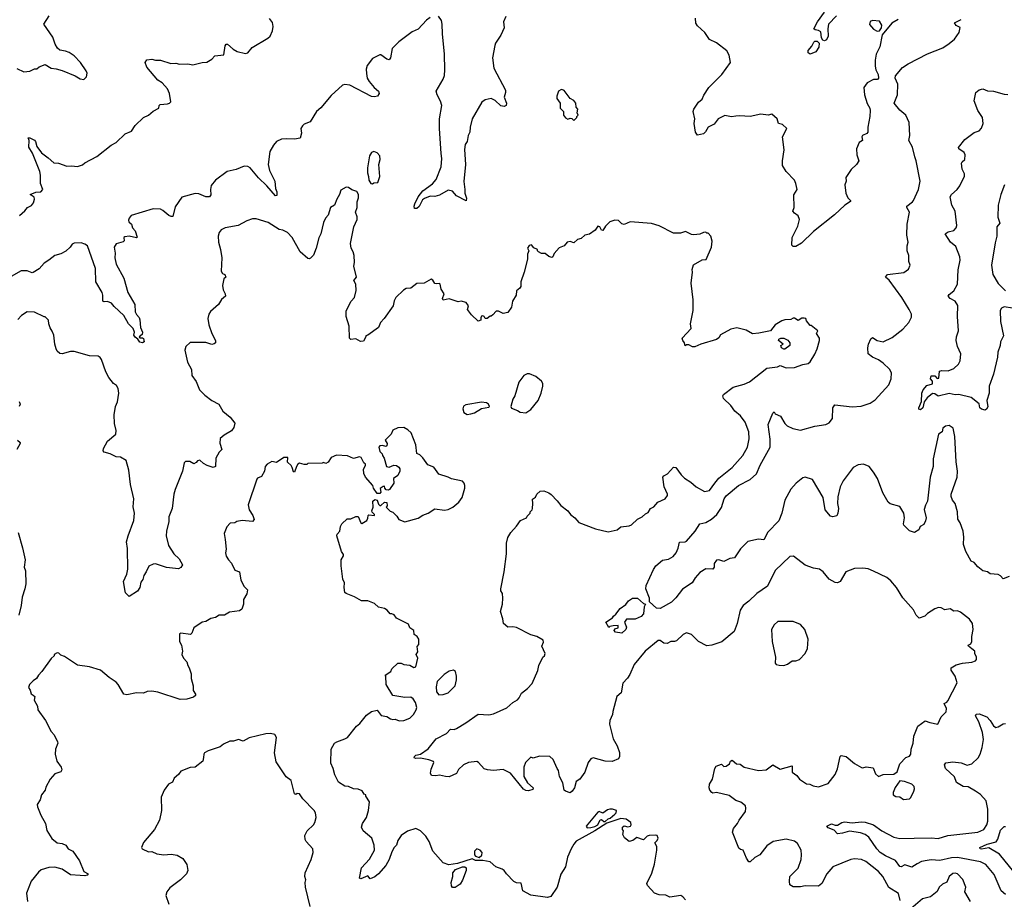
# Model space of a CAD drawing. Extents: x 1954678 to 2060275, y 904822 to 1016299.
# Tile 12 of 256: x 1966242 to 1974455, y 916944 to 924282. Entities that reach past the tile are written whole.
import ezdxf

# ---------------------------------------------------------------- set-up
doc = ezdxf.new("R2010")
doc.units = 0

msp = doc.modelspace()

# ---------------------------------------------------------------- linework, layer by layer
at = {"layer": '0CON20XD'}
for points in [[(1966217.5, 923875), (1966275, 923848), (1966325, 923851.2), (1966365, 923872.5), (1966385, 923872.5), (1966405, 923887.5), (1966455, 923907.5), (1966505, 923876.7), (1966545, 923873.3), (1966595, 923858.8), (1966703.6, 923813.6), (1966745, 923790), (1966775.8, 923784.2), (1966800, 923805), (1966803.3, 923835), (1966796.2, 923855), (1966748, 923925), (1966695, 923980.8), (1966655, 924008), (1966625, 924020), (1966575, 924028.8), (1966556.7, 924045), (1966537, 924077), (1966517.5, 924135), (1966444.2, 924245), (1966487, 924313)], [(1969973.3, 923265), (1969958.6, 923241.4), (1969951.3, 923198.7), (1969961.5, 923075), (1969946.6, 922933.4), (1969955.8, 922865), (1969954.1, 922834.1), (1969968, 922792), (1969965, 922770), (1969885, 922812), (1969850.7, 922850.7), (1969815, 922861.2), (1969742.7, 922817.3), (1969705, 922807.3), (1969665, 922808.6), (1969618.8, 922791.2), (1969601.9, 922778.1), (1969575, 922724.6), (1969555, 922708.2), (1969536, 922706), (1969531.4, 922725), (1969536.9, 922745), (1969564.3, 922805), (1969604.2, 922855), (1969685, 922913.3), (1969715, 922950), (1969757.5, 923055), (1969764.3, 923125), (1969756.7, 923165), (1969743.6, 923375), (1969744.5, 923454.5), (1969761.9, 923565), (1969752.1, 923602.1), (1969724.5, 923654.5), (1969715.8, 923685), (1969773.1, 923785), (1969784.4, 923815.6), (1969788.2, 923865), (1969785.4, 923995), (1969768.1, 924165), (1969767.1, 924245), (1969760, 924275), (1969735, 924311.2)], [(1970298.3, 924308.3), (1970276.2, 924265), (1970282, 924215), (1970255.9, 924154.1), (1970210, 924085), (1970204.1, 924065.9), (1970186.2, 923965), (1970197.3, 923877.3), (1970293.1, 923695), (1970294.4, 923675), (1970284.3, 923635), (1970301.4, 923585), (1970300, 923565), (1970282.3, 923557.7), (1970255, 923562.9), (1970207.3, 923607.3), (1970175, 923623.3), (1970125.6, 923614.4), (1970096.2, 923595), (1970017.5, 923455), (1969998.8, 923385), (1969996.2, 923345), (1969982.9, 923315), (1969973.3, 923265)], [(1973054.6, 924315), (1972989.2, 924245), (1972982, 924205), (1972986.7, 924145), (1972971.2, 924115), (1972955, 924106.2), (1972940.7, 924110.7), (1972931.7, 924131.7), (1972925, 924180), (1972905, 924192), (1972876.4, 924196.4), (1972867.5, 924205), (1972896.2, 924265), (1972954, 924345)], [(1969665, 924300), (1969635, 924278.1), (1969566.5, 924203.5), (1969515, 924182.1), (1969403, 924097), (1969348.7, 924041.3), (1969335, 923962.5), (1969325, 923947.5), (1969305, 923952.2), (1969255, 923989.2), (1969245, 923990), (1969185, 923956.9), (1969139.1, 923900.9), (1969132.1, 923867.9), (1969134.5, 923834.5), (1969141.1, 923795), (1969157.8, 923765), (1969197.4, 923717.4), (1969235.8, 923685), (1969240, 923665), (1969226.7, 923645), (1969201.2, 923638.8), (1969175, 923642.2), (1968995, 923736.9), (1968955, 923740.8), (1968935, 923735.8), (1968839.4, 923650.6), (1968755, 923546.2), (1968718.8, 923515), (1968665, 923431.2), (1968615, 923410), (1968602.1, 923397.9), (1968586.2, 923375), (1968592.9, 923335), (1968580, 923295), (1968535, 923285.7), (1968465, 923289.2), (1968425, 923284.4), (1968385, 923265.7), (1968357.5, 923235), (1968328.3, 923181.7), (1968315.5, 923074.5), (1968324.1, 923024.1), (1968370, 922935), (1968375.6, 922875), (1968385.5, 922845), (1968386, 922815), (1968375, 922812.5), (1968302.5, 922895), (1968232.3, 922962.3), (1968162.9, 923045), (1968145, 923057.5), (1968115, 923059.1), (1968048.7, 923031.3), (1967972, 923015), (1967875, 922942.1), (1967840.1, 922899.9), (1967832.5, 922865), (1967835, 922820), (1967825.6, 922804.4), (1967795, 922803.5), (1967735, 922828.5), (1967705, 922833.3), (1967595, 922802.2), (1967539.8, 922720.2), (1967519.1, 922640.9), (1967505, 922638.9), (1967485, 922647.5), (1967435, 922690), (1967415, 922700), (1967355, 922702.9), (1967172.3, 922647.7), (1967155, 922627.5), (1967149.3, 922609.3), (1967153.3, 922595), (1967173.8, 922575), (1967183.8, 922545), (1967205, 922520), (1967221.7, 922468.3), (1967215, 922463.3), (1967155, 922476.2), (1967118.3, 922471.7), (1967110, 922465), (1967111.7, 922438.3), (1967105, 922430), (1967045, 922412.5), (1967028.8, 922385), (1967038.6, 922335), (1967034.2, 922295), (1967045, 922243.3), (1967110, 922125), (1967143.8, 922005), (1967201.2, 921905), (1967206, 921845), (1967215, 921822.5), (1967237, 921797), (1967245, 921777.5), (1967248.1, 921715), (1967266.9, 921675), (1967263, 921657), (1967237.5, 921635), (1967245, 921627.5), (1967265, 921628.8), (1967275, 921622), (1967281.2, 921595), (1967265, 921587.5), (1967245, 921592.5), (1967227.5, 921617.5), (1967205, 921633.3), (1967195, 921650), (1967198.8, 921675), (1967188.8, 921705), (1967150, 921745), (1967110, 921815), (1967028.8, 921888.8), (1967007.7, 921917.7), (1966975, 921931.2), (1966945, 921928.8), (1966934.2, 921934.2), (1966933.9, 921983.9), (1966930, 922005), (1966877.9, 922095), (1966874.6, 922205), (1966806.7, 922395), (1966785, 922410.5), (1966755, 922420.5), (1966695, 922418.6), (1966679.3, 922410.7), (1966662.1, 922385), (1966627.8, 922352.2), (1966585, 922327.5), (1966535.3, 922314.7), (1966485.3, 922274.7), (1966445, 922251.5), (1966405, 922202.7), (1966355, 922171.9), (1966345, 922169.4), (1966305, 922186.7), (1966255, 922186.7), (1966169.5, 922140.5)], [(1966241.2, 922648.8), (1966285, 922686.7), (1966305.9, 922714.1), (1966339.3, 922730.7), (1966357.5, 922755), (1966366, 922784), (1966361.7, 922801.7), (1966327.5, 922825), (1966375, 922841.9), (1966417.5, 922845), (1966433.3, 922865), (1966416.4, 922916.4), (1966415.7, 922985), (1966409.4, 923015), (1966347.8, 923167.8), (1966318.3, 923218.3), (1966321.2, 923275), (1966313.3, 923296.7), (1966325, 923296.7), (1966365.9, 923275.9), (1966374.7, 923264.7), (1966385.4, 923225.4), (1966422.6, 923172.6), (1966480.3, 923130.3), (1966525, 923086.7), (1966565, 923085.8), (1966635, 923060), (1966675, 923063.3), (1966725, 923058), (1966765, 923071.2), (1966785, 923088.8), (1966885, 923140), (1967004.2, 923235.8), (1967045, 923256.2), (1967121.2, 923328.8), (1967175, 923353.3), (1967205, 923400), (1967273.3, 923465), (1967315, 923486), (1967355, 923518.8), (1967402.5, 923545), (1967403.8, 923565), (1967412.5, 923575), (1967475, 923578.8), (1967492.5, 923585), (1967503, 923597), (1967490, 923665), (1967473.8, 923705), (1967430, 923755), (1967395, 923776.7), (1967303.3, 923885), (1967288, 923925), (1967303.2, 923946.8), (1967342.5, 923952.5), (1967375, 923943.3), (1967415, 923943.8), (1967503, 923917), (1967545, 923920), (1967575, 923910), (1967645, 923913.3), (1967685, 923906.7), (1967765, 923926.2), (1967803, 923927), (1967845, 923952.5), (1967868.3, 923981.7), (1967945, 923990), (1967957, 924063), (1967965, 924077.5), (1967975, 924077.5), (1968023.3, 924035), (1968055, 924016.2), (1968125, 924001.2), (1968143.9, 924006.1), (1968179.5, 924050.5), (1968312.7, 924127.3), (1968331.2, 924145), (1968351.7, 924188.3), (1968356.2, 924225), (1968349.5, 924259.5), (1968325, 924293.3)], [(1972448.1, 919941.9), (1972405, 919946.9), (1972315, 919929.2), (1972255, 919868.8), (1972205, 919791.2), (1972165, 919788), (1972115, 919763.3), (1972075, 919776.2), (1972055, 919773.3), (1972034.1, 919745.9), (1972036.2, 919715), (1972025, 919697.5), (1971965, 919700), (1971915, 919670), (1971875.8, 919625), (1971852, 919585), (1971769.4, 919530.6), (1971715, 919459.2), (1971677.8, 919422.2), (1971585, 919368.6), (1971555, 919372.5), (1971496.8, 919425), (1971495.6, 919455), (1971465.7, 919535), (1971467.7, 919562.3), (1971527.5, 919695), (1971547.5, 919725), (1971605, 919773.8), (1971655, 919782), (1971693.8, 919805), (1971717.5, 919835), (1971735, 919872.5), (1971745, 919923.3), (1971794.4, 919925.6), (1971805, 919931.4), (1971875.5, 920015), (1971915, 920076.2), (1971965, 920086.7), (1972011.9, 920115), (1972058.1, 920155), (1972095, 920212.5), (1972119.3, 920285), (1972135, 920308.5), (1972236.9, 920395), (1972333.9, 920446.1), (1972387.6, 920492.4), (1972419.3, 920565), (1972502.5, 920715), (1972502.7, 920782.7), (1972484.3, 920905.7), (1972525, 921000), (1972535, 921010), (1972543, 920993), (1972588.8, 920975), (1972625, 920913.8), (1972645, 920894.3), (1972690.6, 920870.6), (1972755, 920857.3), (1972875, 920892.2), (1972965.5, 920904.5), (1972995, 920919.2), (1973021.4, 920955), (1973026, 921045), (1973042.3, 921067.7), (1973185, 921053.3), (1973262, 921058), (1973335, 921082.9), (1973378.3, 921111.7), (1973491.2, 921235), (1973511.4, 921285), (1973514.3, 921335), (1973497.8, 921367.8), (1973445, 921416.9), (1973405, 921444.3), (1973356.8, 921466.8), (1973320, 921495), (1973316, 921545), (1973322.9, 921575), (1973341.8, 921618.2), (1973355, 921631.2), (1973395, 921606), (1973445, 921594.2), (1973518.6, 921631.4), (1973609.7, 921700.3), (1973660, 921755), (1973680.7, 921799.3), (1973680, 921825), (1973662, 921865), (1973599.4, 921965), (1973495, 922110), (1973463.3, 922135), (1973480, 922155), (1973617.9, 922172.1), (1973655, 922200), (1973671.2, 922235), (1973660, 922265), (1973660, 922315), (1973643.8, 922355), (1973643.9, 922396.1), (1973653.3, 922425), (1973641.4, 922485), (1973644.3, 922575), (1973665.8, 922675), (1973641.2, 922715), (1973641.2, 922725), (1973688.9, 922761.1), (1973698.6, 922775), (1973739.2, 922865), (1973754.1, 922935.9), (1973720.8, 923105), (1973708.8, 923138.8), (1973689.7, 923219.7), (1973659.2, 923275), (1973666.1, 923316.1), (1973662.5, 923425), (1973632.5, 923485), (1973585, 923527.5), (1973536.7, 923585), (1973563.3, 923655), (1973566.2, 923745), (1973543.6, 923793.6), (1973546.7, 923815), (1973605, 923883.3), (1973652.5, 923915), (1973814.1, 923995.9), (1973943.6, 924046.4), (1973996.4, 924083.6), (1974039.3, 924120.7), (1974080, 924175), (1974086.7, 924216.7), (1974053.6, 924233.6), (1974040, 924255), (1974095, 924283.3)], [(1973571.2, 924285), (1973516.1, 924253.9), (1973437.5, 924155), (1973416.7, 924055), (1973387.5, 923995), (1973377.5, 923945), (1973376.7, 923895), (1973383.6, 923863.6), (1973402.5, 923825), (1973407, 923793), (1973397, 923783), (1973365, 923782.5), (1973310, 923755), (1973282.5, 923715), (1973290, 923655), (1973312.3, 923582.3), (1973333.3, 923545), (1973336, 923525), (1973333.6, 923473.6), (1973316.7, 923385), (1973316.4, 923343.6), (1973308.3, 923331.7), (1973272.5, 923315), (1973267.5, 923305), (1973272.5, 923275), (1973243.9, 923256.1), (1973223.3, 923205), (1973223.9, 923153.9), (1973242.5, 923105), (1973223.3, 923075), (1973177.7, 923032.3), (1973134, 922965), (1973136.2, 922935), (1973126.2, 922905), (1973133.9, 922833.9), (1973151.2, 922795), (1973173.3, 922775), (1973173.3, 922765), (1973124.2, 922735.8), (1973040, 922655), (1972865, 922514), (1972762.3, 922417.7), (1972715, 922390), (1972695, 922391.2), (1972682.3, 922402.3), (1972685.9, 922464.1), (1972731.7, 922558.3), (1972748, 922615), (1972736.7, 922645), (1972705, 922667.5), (1972692.5, 922685), (1972703.3, 922715), (1972698.3, 922821.7), (1972727.5, 922865), (1972716.7, 922915), (1972704.1, 922944.1), (1972636.1, 923016.1), (1972606.2, 923065), (1972606, 923105), (1972618.8, 923195), (1972604.1, 923305.9), (1972640, 923375), (1972605, 923407.5), (1972572.5, 923415), (1972561.2, 923455), (1972515, 923493.8), (1972485, 923484.2), (1972425, 923493.8), (1972335, 923474.2), (1972245, 923480), (1972216.4, 923476.4), (1972178.3, 923471.7), (1972125, 923484), (1972068.8, 923455), (1972035, 923409.2), (1971985, 923385.8), (1971963.6, 923346.4), (1971945, 923330.6), (1971895, 923318.2), (1971880, 923345), (1971867.4, 923415), (1971872.5, 923455), (1971860.5, 923515), (1971864.3, 923535), (1971905, 923593.8), (1971935, 923618), (1971947.5, 923652.5), (1971991.4, 923715), (1972100, 923825), (1972170, 923925), (1972161.2, 923985), (1972141.7, 924021.7), (1972055, 924088.8), (1971997.3, 924117.3), (1971955.9, 924175.9), (1971895, 924230), (1971883, 924253), (1971880, 924295)], [(1973395, 924187.5), (1973415, 924190), (1973430, 924215), (1973433.3, 924235), (1973415, 924270), (1973355, 924276), (1973335, 924266.7), (1973332, 924242), (1973365, 924202.5), (1973395, 924187.5)], [(1972835, 923993.5), (1972818.9, 924005), (1972820.5, 924025), (1972849.4, 924060.6), (1972866.2, 924095), (1972875, 924103.8), (1972895, 924103.3), (1972911.2, 924085), (1972908.3, 924051.7), (1972884.2, 924015), (1972835, 923993.5)], [(1970865, 923440), (1970890, 923465), (1970890, 923475), (1970900, 923485), (1970892.5, 923505), (1970897.5, 923535), (1970883.3, 923553.3), (1970880, 923585), (1970865, 923607.5), (1970833.6, 923623.6), (1970785, 923692.5), (1970765, 923700), (1970755, 923696.7), (1970737.5, 923685), (1970722.5, 923645), (1970723.3, 923625), (1970750, 923585), (1970750, 923545), (1970777, 923517), (1970777.5, 923485), (1970794.1, 923464.1), (1970815, 923452.5), (1970835, 923460), (1970847, 923457), (1970865, 923440)], [(1974525, 921875.7), (1974455, 921886), (1974433.3, 921876.7), (1974420, 921855), (1974422.5, 921765), (1974448.6, 921645), (1974423.8, 921595), (1974420.8, 921565), (1974400.3, 921509.7), (1974397.3, 921467.3), (1974366.1, 921323.9), (1974328.1, 921225), (1974328.6, 921165), (1974310, 921105), (1974318.8, 921051.2), (1974307.7, 921032.3), (1974295, 921023.3), (1974265, 921032), (1974252.5, 921045), (1974246.4, 921076.4), (1974179.7, 921129.7), (1974075, 921154.3), (1974045, 921152.1), (1973995, 921163.1), (1973905, 921140), (1973875, 921161.2), (1973855, 921164), (1973811.6, 921128.4), (1973786.5, 921093.5), (1973776.7, 921045), (1973755, 921027.5), (1973743.4, 921033.4), (1973743.3, 921045), (1973764.4, 921095.6), (1973766.7, 921165), (1973777.1, 921192.9), (1973809.3, 921230.7), (1973857.5, 921245), (1973857.5, 921265), (1973840, 921285), (1973845, 921310), (1973875, 921310), (1973895, 921290), (1973908.3, 921291.7), (1973915, 921350), (1973935, 921356.7), (1973986.1, 921353.9), (1974035, 921372), (1974073, 921407), (1974085.8, 921435), (1974092.7, 921495), (1974064.3, 921554.3), (1974054.7, 921605), (1974057.2, 921635), (1974073.8, 921685), (1974064.7, 921804.7), (1974066.7, 921896.7), (1974046.2, 921935), (1974003.3, 921955), (1973986.7, 921975), (1973995, 921990), (1974035, 922020), (1974064.4, 922075.6), (1974070, 922195), (1974086.7, 922275), (1974084.4, 922304.4), (1974050.9, 922390.9), (1974006.7, 922425), (1973962.5, 922495), (1973986.8, 922513.2), (1974033.6, 922523.6), (1974054, 922545), (1974058.6, 922565), (1974044.3, 922685), (1974017.5, 922735), (1974004.4, 922805), (1974015.8, 922825), (1974062.9, 922865), (1974084, 922895), (1974124.1, 922975.9), (1974122.9, 922995), (1974104.4, 923035), (1974097.5, 923085), (1974102.9, 923097.1), (1974126, 923115), (1974130, 923155), (1974120, 923175), (1974076.7, 923205), (1974074, 923215), (1974125, 923281.2), (1974205, 923340), (1974246.2, 923355), (1974265, 923376.7), (1974280, 923415), (1974273.8, 923465), (1974233.8, 923525), (1974203.5, 923605), (1974217.5, 923675), (1974245, 923697.5), (1974275, 923706), (1974315, 923688), (1974365, 923687.1), (1974455, 923659.4), (1974485, 923656.9)], [(1969185, 922912.5), (1969195, 922920), (1969230, 922925), (1969246.7, 922975), (1969236.2, 923075), (1969248, 923115), (1969246.7, 923145), (1969222.3, 923172.3), (1969195, 923181.2), (1969176.1, 923173.9), (1969158.8, 923145), (1969143.8, 923045), (1969143.3, 923005), (1969152.5, 922975), (1969153, 922943), (1969170, 922915), (1969185, 922912.5)], [(1974185, 919033.3), (1974157.5, 919055), (1974153.8, 919065), (1974175, 919076.2), (1974185.7, 919095), (1974184.3, 919135), (1974195.6, 919195), (1974190, 919245), (1974165, 919282), (1974089.5, 919339.5), (1974065, 919350), (1974035, 919346.7), (1974005, 919366.2), (1973959.3, 919359.3), (1973930, 919375), (1973907, 919377), (1973875, 919367.5), (1973815, 919327.5), (1973793.6, 919306.4), (1973745, 919290), (1973718.8, 919315), (1973699.1, 919359.1), (1973607.6, 919457.6), (1973555, 919544), (1973509.8, 919599.8), (1973475, 919627.8), (1973365, 919682), (1973320.7, 919700.7), (1973275, 919706.7), (1973205.9, 919704.1), (1973133.3, 919675), (1973086.2, 919595), (1973065, 919584), (1973045, 919586), (1972995, 919615.7), (1972944.6, 919674.6), (1972915, 919697.5), (1972862.5, 919705), (1972795, 919732.5), (1972696.3, 919806.3), (1972665, 919802.9), (1972545, 919688), (1972479.4, 919555), (1972392, 919495), (1972325, 919430.8), (1972276.2, 919395), (1972250.8, 919355), (1972225.8, 919245), (1972201.2, 919178.8), (1972098, 919092), (1972016.8, 919063.2), (1971975, 919057.5), (1971905, 919094.2), (1971845, 919152), (1971805, 919166), (1971775.9, 919154.1), (1971719.7, 919100.3), (1971705, 919094.2), (1971674.2, 919095.8), (1971642.5, 919077.5), (1971615, 919080.5), (1971585, 919102.9), (1971567.1, 919102.9), (1971460, 919015), (1971366.4, 918903.6), (1971332, 918818), (1971312.4, 918787.6), (1971273.2, 918746.8), (1971260, 918665), (1971222.5, 918635), (1971188.3, 918511.7), (1971187.5, 918485), (1971164.3, 918435.7), (1971161.4, 918405), (1971193.3, 918283.3), (1971226.7, 918225), (1971245, 918167.5), (1971244.3, 918135), (1971235.8, 918115), (1971185, 918092.5), (1971125, 918095.6), (1971026.4, 918123.6), (1971005, 918116.2), (1970984.4, 918085.6), (1970956.4, 918003.6), (1970915, 917946.7), (1970882.5, 917927.5), (1970868.8, 917875), (1970850, 917845), (1970835, 917832.5), (1970796, 917846), (1970783.8, 917855), (1970772.5, 917915), (1970745, 917967.5), (1970737.5, 918017.5), (1970724, 918035), (1970690.9, 918110.9), (1970664.2, 918135.8), (1970578.3, 918138.3), (1970525, 918122.5), (1970505, 918128.8), (1970460, 918085), (1970448, 918045), (1970447.5, 917967.5), (1970476.7, 917915), (1970526, 917874), (1970521.2, 917858.8), (1970485, 917850), (1970465, 917852), (1970445, 917862.5), (1970335.6, 917995.6), (1970275, 918026.7), (1970195, 918018.8), (1970145, 918023.3), (1970115, 918033.3), (1970070, 918085), (1970055, 918092.5), (1969986.1, 918086.1), (1969943.6, 918066.4), (1969903.2, 918026.8), (1969885, 917993.8), (1969825, 917966.7), (1969793, 917967), (1969745, 917980.8), (1969712.7, 917972.7), (1969676.4, 917976.4), (1969667.5, 917995), (1969675, 918030), (1969696.7, 918085), (1969693.3, 918093.3), (1969655, 918108), (1969585, 918120), (1969545, 918117.5), (1969531.2, 918125), (1969533.8, 918135), (1969547.5, 918145), (1969585, 918153.8), (1969650.3, 918199.7), (1969715, 918282), (1969803.3, 918326.7), (1969835, 918364.2), (1969865, 918361.5), (1969885, 918368.2), (1969964.2, 918415), (1970065, 918487.1), (1970155, 918481.8), (1970195, 918490.9), (1970305, 918541.1), (1970355, 918584.3), (1970393, 918607), (1970408.9, 918625), (1970426.7, 918663.3), (1970478.8, 918701.2), (1970516.7, 918745), (1970565, 918852.5), (1970571.4, 918895), (1970607, 918963), (1970618.8, 918975), (1970624, 918995), (1970596.2, 919055), (1970611.7, 919088.3), (1970607.5, 919105), (1970555, 919136.2), (1970505, 919150), (1970385, 919212.5), (1970355, 919218), (1970312.5, 919215), (1970276.7, 919245), (1970273.3, 919285), (1970253.3, 919345), (1970268.8, 919405), (1970271.2, 919455), (1970270, 919495), (1970256.4, 919516.4), (1970253.9, 919533.9), (1970283.5, 919675), (1970301.3, 919825), (1970303.6, 919915), (1970315, 919963.3), (1970337.5, 920005), (1970385, 920056), (1970418.8, 920105), (1970470, 920125), (1970475, 920140), (1970500, 920165), (1970500, 920175), (1970517, 920193), (1970520, 920205), (1970523.3, 920245), (1970518.3, 920281.7), (1970545, 920300), (1970556.7, 920325), (1970582.2, 920347.8), (1970615, 920352.5), (1970655, 920333.8), (1970675, 920321.2), (1970725, 920266.7), (1970755, 920230), (1970813.3, 920185), (1970836.7, 920155), (1970873.8, 920125), (1970905, 920086.2), (1971045, 920033.8), (1971149.5, 920010.5), (1971225, 920026.2), (1971255, 920050), (1971325, 920060), (1971345, 920068.8), (1971396.7, 920115), (1971435, 920133.8), (1971461.4, 920158.6), (1971485, 920170), (1971505, 920204), (1971531.9, 920218.1), (1971564.2, 920255.8), (1971626.4, 920283.6), (1971646.2, 920313.8), (1971646.4, 920323.6), (1971617.5, 920385), (1971606.2, 920465), (1971615, 920478), (1971645.9, 920494.1), (1971695, 920548.8), (1971715, 920546.7), (1971758.6, 920485), (1971787, 920457), (1971841.4, 920425), (1971885, 920384.4), (1971955, 920346), (1971995.5, 920354.5), (1972040, 920415), (1972073.3, 920456.7), (1972186, 920545), (1972274.3, 920645.7), (1972312.5, 920715), (1972327.8, 920785), (1972324.3, 920845), (1972292.9, 920925), (1972255, 920976.9), (1972208, 921015), (1972173.9, 921063.9), (1972113.1, 921123.1), (1972107.1, 921145), (1972112, 921155), (1972193.2, 921216.8), (1972285, 921242.5), (1972328.7, 921261.3), (1972474.4, 921375.6), (1972564.3, 921385.7), (1972586.1, 921396.1), (1972635, 921378.8), (1972705, 921380), (1972775, 921406.7), (1972820, 921415), (1972835, 921427.5), (1972875, 921492.5), (1972893.3, 921535), (1972912.5, 921605), (1972912.5, 921625), (1972890, 921665), (1972900, 921685), (1972845, 921730), (1972835, 921730), (1972805, 921770), (1972798.3, 921788.3), (1972785, 921792.5), (1972765, 921792.5), (1972735, 921773.8), (1972705, 921792.5), (1972695, 921792.5), (1972675, 921780), (1972625, 921778.8), (1972599.5, 921770.5), (1972542.5, 921735), (1972503.6, 921686.4), (1972406.4, 921666.4), (1972355, 921662.5), (1972302.3, 921692.3), (1972225, 921710), (1972175, 921701.2), (1972087, 921653), (1972075, 921627.5), (1972055, 921613.8), (1971925, 921576), (1971875, 921552.5), (1971855, 921552.5), (1971825, 921570), (1971805, 921570), (1971791.7, 921561.7), (1971787.5, 921585), (1971772.5, 921605), (1971767.5, 921625), (1971844, 921705), (1971836.9, 921745), (1971860.6, 921855), (1971860.8, 921945), (1971842, 922085), (1971853.8, 922175), (1971852.3, 922197.7), (1971863.9, 922236.1), (1971935, 922277.5), (1971969.3, 922280.7), (1972013.3, 922385), (1972017.5, 922435), (1972007.5, 922475), (1971985, 922500), (1971975, 922500), (1971965, 922510), (1971945, 922507.5), (1971915, 922492.5), (1971865, 922486.2), (1971845, 922488.8), (1971795, 922514), (1971755, 922500), (1971695, 922501.2), (1971575, 922561.2), (1971513, 922583), (1971335, 922596.7), (1971285, 922573.8), (1971265, 922580), (1971235.8, 922605.8), (1971205, 922610), (1971163.3, 922595), (1971129.5, 922560.5), (1971105, 922522.5), (1971095, 922527.5), (1971082.5, 922555), (1971065, 922558.8), (1971042.5, 922525), (1970995, 922493.8), (1970956.4, 922483.6), (1970925, 922456.7), (1970895, 922447.5), (1970865, 922420), (1970835, 922432.5), (1970810, 922425), (1970785, 922396.7), (1970740.7, 922379.3), (1970699.3, 922330.7), (1970690, 922305), (1970681.7, 922298.3), (1970656.4, 922306.4), (1970625, 922332.5), (1970595, 922332.5), (1970570, 922345), (1970560, 922355), (1970560, 922365), (1970530, 922380), (1970510, 922405), (1970490.7, 922399.3), (1970477.5, 922375), (1970487.5, 922355), (1970477.5, 922325), (1970477.5, 922285), (1970451.2, 922175), (1970422.5, 922095), (1970422.5, 922055), (1970415, 922042.5), (1970385, 922020), (1970382.5, 921985), (1970353.8, 921935), (1970343.8, 921885), (1970315, 921838.8), (1970275, 921830), (1970235, 921850), (1970215, 921851.2), (1970189.3, 921820.7), (1970175, 921810), (1970165, 921810), (1970141.7, 921788.3), (1970125, 921790), (1970116.4, 921806.4), (1970105, 921812.5), (1970095, 921807.5), (1970087.5, 921795), (1970087.5, 921775), (1970065, 921767.5), (1970010.7, 921820.7), (1969977.5, 921865), (1969986.7, 921895), (1969965, 921922.5), (1969925, 921932.5), (1969898.3, 921928.3), (1969825, 921953.3), (1969775, 921943.3), (1969768.8, 921955), (1969781.2, 921995), (1969756.7, 922035), (1969750, 922075), (1969745, 922080), (1969715, 922077.5), (1969705, 922082.5), (1969689.3, 922109.3), (1969675, 922116.7), (1969616.4, 922083.6), (1969555, 922080), (1969505, 922043.3), (1969465, 922038.8), (1969443.3, 922025), (1969380, 921965), (1969364.3, 921935.7), (1969358, 921895), (1969281.5, 921788.5), (1969252, 921755), (1969235.7, 921714.3), (1969145, 921650), (1969130, 921645), (1969130, 921635), (1969108.8, 921601.2), (1969085, 921597.5), (1969045, 921620), (1969005, 921613.3), (1968993.3, 921625), (1968990, 921725), (1968966.2, 921805), (1968966.4, 921853.6), (1969008, 921935), (1969033.8, 921965), (1969047.7, 922022.3), (1969046.2, 922075), (1969030, 922105), (1969050, 922135), (1969028, 922225), (1969033.9, 922256.1), (1969032.5, 922315), (1969024, 922345), (1969005.9, 922375.9), (1969001.2, 922415), (1969028, 922555), (1969056.2, 922615), (1969056.4, 922636.4), (1969044.2, 922675), (1969058, 922715), (1969056.4, 922763.6), (1969067.5, 922795), (1969067, 922823), (1969055, 922847.5), (1969012, 922862), (1968985, 922883.3), (1968965, 922886.2), (1968920.7, 922859.3), (1968910, 922825), (1968886.7, 922785), (1968866.7, 922735), (1968833.3, 922715), (1968815, 922650), (1968792.5, 922625), (1968775, 922590), (1968753.8, 922495), (1968737.7, 922462.3), (1968714, 922375), (1968691.9, 922318.1), (1968668.8, 922291.2), (1968655, 922286.2), (1968645, 922290), (1968582, 922345), (1968514.3, 922465), (1968475.4, 922505.4), (1968437.5, 922525), (1968405, 922532.5), (1968315, 922590), (1968215, 922621.2), (1968185, 922621.2), (1968135, 922604), (1968065, 922565.6), (1967955, 922545.7), (1967922.1, 922527.9), (1967905, 922506.7), (1967898.6, 922475), (1967900, 922425), (1967916.9, 922365), (1967927.1, 922295), (1967923, 922183)], [(1974455.6, 922904.4), (1974425.8, 922825), (1974404.2, 922735.8), (1974402.5, 922635), (1974416.7, 922585), (1974394, 922555), (1974392.5, 922475), (1974378.3, 922421.7), (1974349.4, 922235), (1974359.4, 922155), (1974405, 922080.8), (1974465, 922020)], [(1967923, 922183), (1967932.5, 922165), (1967952.5, 922155), (1967960, 922135), (1967945, 922120), (1967933.8, 922065), (1967937.7, 922027.7), (1967956.7, 921995), (1967957.5, 921975), (1967925, 921947.5), (1967900, 921905), (1967832.1, 921847.9), (1967819.2, 921825), (1967811.7, 921788.3), (1967818.6, 921735), (1967844, 921665), (1967876.2, 921605), (1967873.6, 921586.4), (1967865, 921577.5), (1967845, 921573.3), (1967795, 921590), (1967665, 921588.8), (1967626.2, 921555), (1967619.2, 921525), (1967642.5, 921425), (1967674.1, 921364.1), (1967678.6, 921315), (1967712.4, 921262.4), (1967741.2, 921195), (1967785, 921150), (1967845, 921106.2), (1967903.3, 921075), (1967937, 921017), (1967998, 920965), (1968035.8, 920915), (1968029.1, 920880.9), (1968008.2, 920851.8), (1967947.5, 920815), (1967915, 920787.5), (1967910.5, 920750.5), (1967926.7, 920695), (1967905, 920673.3), (1967877.1, 920625), (1967875, 920553.3), (1967855, 920547.5), (1967805, 920564.2), (1967775, 920580), (1967745, 920607.5), (1967725, 920602.5), (1967713, 920587), (1967695, 920577.5), (1967660, 920595), (1967625, 920596), (1967612.5, 920585), (1967599.2, 920515), (1967537.4, 920362.6), (1967527.1, 920325), (1967512.9, 920205), (1967485.7, 920135), (1967485.7, 920095), (1967465.6, 920015), (1967462.5, 919975), (1967482.5, 919895), (1967528, 919825), (1967572.5, 919785), (1967600, 919735), (1967585, 919712.5), (1967565, 919701.2), (1967465, 919712.9), (1967375, 919741.2), (1967355, 919740), (1967318.3, 919721.7), (1967296, 919675), (1967276.7, 919645), (1967268.3, 919611.7), (1967251.4, 919588.6), (1967244, 919545), (1967223.8, 919515), (1967155, 919470), (1967125, 919501.2), (1967120, 919515), (1967108, 919595), (1967134.3, 919655), (1967142.4, 919697.6), (1967141.1, 919871.1), (1967133.5, 919925), (1967145.5, 919975), (1967193.1, 920105), (1967198, 920165), (1967187.5, 920217.5), (1967194, 920285), (1967165.7, 920405), (1967152.5, 920525), (1967130, 920605), (1967081.7, 920631.7), (1967045, 920636.2), (1966995, 920660), (1966945, 920673.3), (1966937.5, 920685), (1966940, 920705), (1966975, 920766.7), (1967042.5, 920825), (1967047.5, 920855), (1967033.6, 920913.6), (1967030, 920985), (1967041.2, 921055), (1967058.8, 921095), (1967068.8, 921165), (1967064, 921205), (1967049.5, 921229.5), (1967025, 921247.5), (1966985, 921297.5), (1966960, 921345), (1966925, 921447.5), (1966913.9, 921463.9), (1966895, 921476.2), (1966825, 921477.8), (1966695, 921512.5), (1966665, 921512.5), (1966595, 921494.2), (1966575, 921497.5), (1966555, 921517.5), (1966546.1, 921536.1), (1966534, 921575), (1966525, 921650), (1966513.6, 921683.6), (1966495, 921710), (1966483.3, 921745), (1966482.5, 921775), (1966455, 921802.5), (1966445, 921802.5), (1966365, 921842.5), (1966305, 921844), (1966256.7, 921815), (1966225, 921780)], [(1972625, 921532.5), (1972615, 921532.5), (1972597.5, 921545), (1972590, 921565), (1972610, 921575), (1972572.5, 921605), (1972573.3, 921616.7), (1972590, 921625), (1972615.9, 921625.9), (1972648.3, 921608.3), (1972667.5, 921585), (1972667.5, 921565), (1972625, 921532.5)], [(1970465, 921002), (1970505, 921030), (1970566.2, 921105), (1970590.8, 921165), (1970606.2, 921225), (1970606.1, 921246.1), (1970595.9, 921265.9), (1970547.5, 921305), (1970495, 921326.7), (1970473.6, 921326.4), (1970447.5, 921315), (1970405, 921257.5), (1970373.3, 921145), (1970356.7, 921115), (1970337.5, 921055), (1970345, 921042.5), (1970395, 921022.5), (1970416.4, 921006.4), (1970465, 921002)], [(1966236.7, 921096.7), (1966246.5, 921075), (1966236.9, 921055)], [(1969975, 920987.5), (1970005, 920992.5), (1970036.7, 921003.3), (1970095, 921037.5), (1970155, 921050), (1970160, 921055), (1970152.5, 921075), (1970135, 921086.7), (1970095, 921092.5), (1969962.3, 921067.7), (1969945, 921057.5), (1969937.5, 921035), (1969947.5, 921005), (1969975, 920987.5)], [(1971795, 916938.8), (1971773.8, 916965), (1971755.8, 916975.8), (1971665, 916962.5), (1971631.7, 916978.3), (1971575, 916981.4), (1971537.5, 916995), (1971479.2, 917059.2), (1971472.5, 917075), (1971515, 917162.5), (1971536.1, 917236.1), (1971557.5, 917355), (1971557.5, 917385), (1971540, 917415), (1971560, 917435), (1971567, 917453), (1971560, 917475), (1971545, 917480), (1971493, 917477), (1971475, 917470), (1971445, 917440), (1971390.7, 917459.3), (1971357, 917433), (1971325, 917426.7), (1971287, 917457), (1971272.5, 917485), (1971277.5, 917515), (1971270, 917525), (1971270, 917545), (1971285, 917557.5), (1971315, 917547.5), (1971336.1, 917553.9), (1971342.5, 917565), (1971340, 917585), (1971301.7, 917611.7), (1971255, 917616.7), (1971140.5, 917579.5), (1971040, 917515), (1970885, 917428.9), (1970864, 917405), (1970842.5, 917365), (1970812, 917295), (1970794.3, 917215.7), (1970755, 917152.5), (1970725.8, 917044.2), (1970673.6, 916966.4), (1970645, 916957.5), (1970505, 916977.5), (1970437.5, 917015), (1970425, 917077.5), (1970385, 917082.5), (1970365, 917092.5), (1970302.5, 917155), (1970283, 917183), (1970266.2, 917196.2), (1970212.5, 917215), (1970165.8, 917255.8), (1970105, 917268.9), (1970045, 917266.7), (1970015, 917282.5), (1969895, 917242.3), (1969822.5, 917232.5), (1969775, 917247.1), (1969688.6, 917345), (1969656.7, 917425), (1969629.3, 917469.3), (1969585.8, 917515.8), (1969545, 917534.3), (1969477.4, 917512.6), (1969424.7, 917475.3), (1969395.6, 917435), (1969386, 917395), (1969365, 917376.9), (1969345, 917340), (1969323.5, 917275), (1969295.3, 917224.7), (1969234, 917155), (1969205, 917132.5), (1969166.4, 917113.6), (1969145, 917140), (1969086.4, 917113.6), (1969075, 917120), (1969092, 917205), (1969160.7, 917279.3), (1969200.6, 917355), (1969199.5, 917395), (1969179.4, 917455), (1969108, 917515), (1969094, 917545), (1969100.8, 917575), (1969135.8, 917625), (1969150.8, 917685), (1969158.3, 917758.3), (1969130, 917805), (1969130, 917815), (1969115, 917820), (1969098.3, 917848.3), (1969065, 917863.3), (1969025, 917866.2), (1968985.7, 917885.7), (1968955, 917888), (1968901.7, 917921.7), (1968871.3, 917981.3), (1968857.5, 918035), (1968838.3, 918078.3), (1968840, 918195), (1968866.7, 918245), (1968887.5, 918257.5), (1968955, 918281.2), (1968976.7, 918295), (1969051.1, 918388.9), (1969078.3, 918411.7), (1969135, 918478.8), (1969175, 918510), (1969225, 918522.5), (1969256.4, 918476.4), (1969305, 918470), (1969335, 918450), (1969355, 918443.3), (1969375, 918446.2), (1969408.3, 918431.7), (1969445, 918436.2), (1969495, 918454), (1969528, 918485), (1969550, 918525), (1969554, 918545), (1969544, 918585), (1969525, 918616.7), (1969505, 918630), (1969455, 918628), (1969353.6, 918643.6), (1969300, 918735), (1969296.7, 918806.7), (1969290, 918815), (1969336.4, 918843.6), (1969345, 918867.5), (1969395, 918912.5), (1969425, 918912.5), (1969445, 918903.3), (1969497, 918897), (1969528.3, 918878.3), (1969546.1, 918883.9), (1969562.5, 918955), (1969550, 918985), (1969561.7, 919008.3), (1969558.3, 919051.7), (1969571.7, 919068.3), (1969570, 919115), (1969557.5, 919135), (1969531.7, 919151.7), (1969530, 919185), (1969495, 919207.5), (1969485, 919240), (1969385, 919290), (1969365, 919317.5), (1969346.4, 919326.4), (1969332.5, 919325), (1969305.9, 919355.9), (1969285, 919370), (1969235, 919380), (1969201.2, 919411.2), (1969145, 919433.3), (1969093, 919433), (1969035, 919466), (1968964.1, 919494.1), (1968953.9, 919503.9), (1968947.5, 919545), (1968952.5, 919585), (1968937.5, 919615), (1968923.3, 919725), (1968923.3, 919775), (1968941.7, 919808.3), (1968941.7, 919821.7), (1968926.7, 919846.7), (1968886.7, 919975), (1968890, 919990), (1968912.5, 920015), (1968917, 920053), (1968927.5, 920075), (1968973, 920117), (1969005, 920117.5), (1969045, 920137.5), (1969065, 920137.5), (1969087.5, 920085), (1969095, 920080), (1969136.7, 920105), (1969146.4, 920123.6), (1969147.5, 920145), (1969155, 920152.5), (1969200, 920145), (1969200, 920155), (1969183, 920173), (1969180, 920185), (1969190, 920215), (1969186.2, 920265), (1969205, 920280), (1969223, 920273), (1969235, 920240), (1969245, 920230), (1969255, 920230), (1969285, 920257.5), (1969303, 920253), (1969307.5, 920225), (1969300, 920215), (1969330.7, 920180.7), (1969355, 920172.5), (1969388.8, 920138.8), (1969405, 920113.3), (1969455, 920093.3), (1969565, 920123.8), (1969605, 920149.2), (1969650, 920165), (1969705, 920201.2), (1969785, 920190.8), (1969815, 920196), (1969855.7, 920214.3), (1969905, 920256.7), (1969933.3, 920295), (1969956.2, 920375), (1969956.2, 920395), (1969950, 920415), (1969935, 920433.3), (1969845, 920451.2), (1969815, 920466.7), (1969739.3, 920489.3), (1969695, 920550), (1969645, 920567.5), (1969605, 920627.5), (1969580.7, 920650.7), (1969553.3, 920663.3), (1969546.7, 920735), (1969506.7, 920835), (1969480.5, 920860.5), (1969445, 920880), (1969395, 920876.7), (1969353.6, 920856.4), (1969340, 920825), (1969290, 920775), (1969306.7, 920745), (1969303, 920727), (1969295, 920720), (1969268.3, 920728.3), (1969245, 920726.7), (1969237.5, 920715), (1969245, 920680), (1969265, 920660), (1969267.5, 920645), (1969282.5, 920625), (1969302.5, 920555), (1969325, 920550), (1969363.9, 920566.1), (1969385, 920563.3), (1969405, 920550), (1969412.5, 920535), (1969412.5, 920515), (1969395, 920480), (1969360, 920455), (1969362.5, 920415), (1969326.4, 920363.6), (1969315, 920356.7), (1969299.3, 920359.3), (1969287.5, 920375), (1969285, 920390), (1969275, 920387.5), (1969248.3, 920371.7), (1969255, 920340), (1969245, 920330), (1969225, 920330), (1969193.3, 920375), (1969186.7, 920395), (1969127.5, 920465), (1969112.5, 920495), (1969108.3, 920531.7), (1969127, 920563), (1969127.5, 920575), (1969112.5, 920585), (1969089.3, 920629.3), (1969076.4, 920636.4), (1969025, 920622.5), (1968975, 920642.5), (1968885, 920650), (1968840.7, 920629.3), (1968815, 920590), (1968795, 920580), (1968775, 920587.5), (1968765, 920582.5), (1968645, 920580), (1968637.5, 920572.5), (1968615, 920572.5), (1968575, 920582.5), (1968562.5, 920575), (1968550, 920555), (1968535, 920507.5), (1968525, 920510), (1968515.8, 920545.8), (1968505, 920562.5), (1968475, 920590), (1968478.3, 920628.3), (1968445, 920630), (1968385, 920587.5), (1968345, 920596.2), (1968307, 920573), (1968290, 920555), (1968283.3, 920515), (1968258.3, 920471.7), (1968225, 920457.5), (1968220.5, 920449.5), (1968148, 920235), (1968155, 920192.5), (1968186.1, 920146.1), (1968197, 920113), (1968185, 920096), (1968097.3, 920102.7), (1968053.3, 920096.7), (1968035, 920083.3), (1967998.3, 920081.7), (1967969.3, 920050.7), (1967946.7, 919995), (1967956.2, 919945), (1967963.3, 919865), (1967958.8, 919835), (1967965, 919807.5), (1967983.8, 919775), (1968009.1, 919749.1), (1968035, 919690), (1968075.7, 919675.7), (1968085.6, 919605.6), (1968115, 919553.8), (1968141.2, 919525), (1968137.3, 919492.7), (1968107.5, 919445), (1968109.4, 919405), (1968095.6, 919365), (1968075, 919351.1), (1967990.8, 919339.2), (1967950, 919315), (1967905, 919313.3), (1967874, 919296), (1967835, 919286), (1967795, 919262), (1967765, 919256.7), (1967695, 919207.5), (1967678.8, 919165), (1967667.7, 919152.3), (1967585, 919163.3), (1967575, 919157.5), (1967573.3, 919095), (1967592.5, 919065), (1967598.8, 919015), (1967593.3, 918985), (1967606.7, 918955), (1967635.7, 918925.7), (1967643.8, 918893.8), (1967656.2, 918875), (1967670.8, 918825), (1967672, 918785), (1967688.8, 918725), (1967690, 918685), (1967707.5, 918655), (1967707, 918643), (1967690.7, 918629.3), (1967635, 918614.3), (1967580.5, 918610.5), (1967395, 918672), (1967345, 918679.2), (1967306.1, 918676.1), (1967275, 918662.5), (1967215, 918665.8), (1967135, 918648.6), (1967111.2, 918655), (1967063.8, 918735), (1967045, 918756.2), (1966986.7, 918795), (1966915, 918856.2), (1966825, 918883.3), (1966725, 918896.7), (1966615, 918970), (1966585, 918980), (1966568.3, 918998.3), (1966555, 919000), (1966530, 918985), (1966530, 918975), (1966505, 918952.5), (1966427.5, 918845), (1966397.5, 918815), (1966382.5, 918785), (1966353.6, 918766.4), (1966322.5, 918735), (1966315, 918710), (1966328.8, 918688.8), (1966337.5, 918657.5), (1966355, 918647.5), (1966366.7, 918635), (1966362.5, 918605), (1966390, 918555), (1966393.9, 918523.9), (1966456.7, 918435), (1966503.3, 918345), (1966530, 918315), (1966557.7, 918257.7), (1966560, 918245), (1966540, 918195), (1966536.7, 918155), (1966551.2, 918095), (1966586.2, 918045), (1966592, 918025), (1966584.1, 918005.9), (1966535, 917990), (1966496.2, 917945), (1966460.5, 917879.5), (1966453.8, 917855), (1966424.1, 917815.9), (1966413.3, 917775), (1966386.2, 917735), (1966388.8, 917715), (1966418, 917645), (1966456.7, 917575), (1966468.3, 917518.3), (1966510.7, 917450.7), (1966553.3, 917415), (1966595, 917409.2), (1966625.6, 917395.6), (1966646.2, 917365), (1966686.2, 917345), (1966740, 917265), (1966776.7, 917175), (1966813.8, 917155), (1966803.8, 917145), (1966785, 917139.5), (1966745, 917141.2)], [(1974495, 919636.7), (1974445, 919617.5), (1974423, 919643), (1974405, 919652.5), (1974338.3, 919658.3), (1974315.9, 919675.9), (1974276.7, 919685), (1974235, 919718.8), (1974205, 919753.3), (1974180, 919765), (1974133.3, 919845), (1974114.1, 919904.1), (1974118.8, 919965), (1974111.2, 920015), (1974085.9, 920085.9), (1974068.8, 920115), (1974063.8, 920175), (1974046.2, 920245), (1974023.3, 920275), (1974013.3, 920305), (1974012.5, 920325), (1974061.2, 920465), (1974066, 920515), (1974054, 920594), (1974043.8, 920805), (1974030, 920875), (1973996.1, 920896.1), (1973965, 920890), (1973943.3, 920875), (1973937.5, 920845), (1973906.7, 920823.3), (1973862.3, 920617.7), (1973862, 920555), (1973835.7, 920465), (1973816, 920265), (1973798.3, 920231.7), (1973788, 920195), (1973802.9, 920125), (1973799.1, 920100.9), (1973785, 920071.2), (1973753.3, 920055), (1973742.5, 920025), (1973705, 920003.3), (1973665, 920016.7), (1973616.7, 920065), (1973613.3, 920075), (1973622, 920125), (1973618, 920165), (1973585, 920220), (1973502.7, 920242.7), (1973485.6, 920255.6), (1973442, 920335), (1973398.8, 920455), (1973365, 920506.7), (1973326.7, 920555), (1973280, 920575), (1973235, 920569.2), (1973194, 920545), (1973112, 920435), (1973086, 920385), (1973067.7, 920302.3), (1973064.2, 920245), (1973072.5, 920205), (1973068, 920165), (1973057.5, 920142.5), (1973023.9, 920133.9), (1973005, 920140), (1972961.7, 920191.7), (1972943.1, 920295), (1972855.8, 920445.8), (1972795, 920465.8), (1972775, 920460), (1972719.2, 920415), (1972674.4, 920365), (1972625.5, 920275), (1972599.4, 920165), (1972575, 920101.2), (1972482.7, 920007.3), (1972448.1, 919941.9)], [(1966221.9, 920775), (1966244.3, 920755), (1966245.7, 920745), (1966216.9, 920695)], [(1966228.1, 920005), (1966266, 919875), (1966286.9, 919775), (1966280, 919715), (1966289.2, 919685), (1966291.9, 919575), (1966284, 919535), (1966260.8, 919465), (1966254.3, 919395), (1966234, 919315)], [(1971265, 919163.8), (1971213, 919173), (1971200, 919185), (1971205, 919200), (1971235, 919207.5), (1971235, 919227.5), (1971193.6, 919226.4), (1971165, 919220), (1971155, 919210), (1971130, 919255), (1971188, 919292), (1971193.8, 919306.2), (1971215, 919322.5), (1971249.4, 919370.6), (1971297.7, 919402.3), (1971320, 919435), (1971354.3, 919455.7), (1971395, 919456.2), (1971445, 919411.9), (1971463.3, 919405), (1971451.5, 919385), (1971446.2, 919325), (1971426.1, 919303.9), (1971375, 919280), (1971305, 919280), (1971287.5, 919255), (1971302.5, 919215), (1971298, 919195), (1971265, 919163.8)], [(1972615, 918894), (1972645.7, 918904.3), (1972685, 918933.8), (1972715, 918934), (1972746.7, 918945), (1972793.3, 918995), (1972813.3, 919035), (1972820, 919115), (1972790, 919195), (1972755, 919236.7), (1972695, 919260), (1972565, 919261.2), (1972535.7, 919234.3), (1972513.9, 919193.9), (1972518, 919095), (1972546.4, 918963.6), (1972543, 918913), (1972553, 918903), (1972576.7, 918896.7), (1972615, 918894)], [(1973587.3, 916935), (1973572, 916992), (1973492.2, 917042.2), (1973443.1, 917133.1), (1973406.1, 917176.1), (1973299.8, 917259.8), (1973265, 917276), (1973205, 917280.8), (1973175, 917275.7), (1973025, 917215.8), (1972974.1, 917155.9), (1972932.9, 917075), (1972905, 917052.9), (1972794.6, 917055.4), (1972755, 917047.1), (1972695, 917047.5), (1972666.7, 917065), (1972662.5, 917095), (1972666, 917135), (1972735.5, 917204.5), (1972760, 917275), (1972764.2, 917315), (1972760, 917355), (1972728.8, 917408.8), (1972705, 917430), (1972636.8, 917446.8), (1972527.5, 917425), (1972475, 917390), (1972415, 917313.8), (1972375, 917291.2), (1972335, 917256.7), (1972325, 917256.7), (1972305.7, 917285.7), (1972276.7, 917355), (1972255, 917358), (1972241.7, 917371.7), (1972187.5, 917505), (1972195, 917533.8), (1972230, 917575), (1972244, 917605), (1972296, 917675), (1972300, 917705), (1972295, 917722.5), (1972257.5, 917755), (1972215, 917768), (1972158.8, 917808.8), (1972055, 917833.8), (1972025, 917828.8), (1972015, 917834), (1971997.5, 917855), (1971992.5, 917875), (1971996.1, 917903.9), (1972011.7, 917931.7), (1972020, 917945), (1972040, 918035), (1972052.5, 918055), (1972095, 918070), (1972115, 918052.5), (1972135, 918053.3), (1972163.3, 918075), (1972172.5, 918097.5), (1972185, 918103.3), (1972222.5, 918075), (1972251.7, 918071.7), (1972285, 918046), (1972405, 918019.4), (1972467.5, 918025), (1972525, 918066.9), (1972585, 918028.8), (1972685, 918057.1), (1972685.8, 918005), (1972725.4, 917975.4), (1972746.6, 917946.6), (1972805, 917907.1), (1972834.1, 917904.1), (1972859.5, 917889.5), (1972905, 917880.8), (1972985, 917910), (1973045, 917983.8), (1973065, 918032.5), (1973086.1, 918133.9), (1973095, 918143.3), (1973135, 918134), (1973205, 918076.2), (1973265, 918043.3), (1973275, 918040), (1973301.7, 918048.3), (1973360, 918040), (1973380, 917990), (1973405, 917967.5), (1973445, 917986.2), (1973535, 917986.7), (1973561.7, 918008.3), (1973585, 918073.3), (1973634.4, 918125.6), (1973665, 918136.7), (1973675.5, 918154.5), (1973679.4, 918195), (1973695.7, 918245), (1973699.5, 918305), (1973735, 918389.2), (1973795, 918433.3), (1973835, 918418), (1973900, 918405), (1973930, 918465), (1973971.2, 918508.8), (1973973.1, 918535), (1973953.6, 918576.4), (1973975, 918587.1), (1973985, 918600), (1974061.2, 918748.8), (1974045.9, 918805.9), (1974012.5, 918855), (1974013.3, 918875), (1974055, 918901.2), (1974106.4, 918913.6), (1974185, 918921.2), (1974215, 918932.5), (1974222.5, 918945), (1974223.3, 918965), (1974210, 918995), (1974210, 919015), (1974185, 919033.3)], [(1969738.3, 918648.3), (1969775, 918653.3), (1969815, 918666.2), (1969874.3, 918725.7), (1969885.8, 918775), (1969885.9, 918805.9), (1969876.7, 918845), (1969860, 918855), (1969825, 918846.7), (1969781.7, 918818.3), (1969725, 918760), (1969716.7, 918715), (1969717.5, 918675), (1969738.3, 918648.3)], [(1974466, 916985), (1974428, 917015), (1974371.7, 917151.7), (1974302.5, 917235), (1974257.4, 917257.4), (1974065, 917293.4), (1974015, 917290.2), (1973917.6, 917267.6), (1973845, 917272.1), (1973812.7, 917267.3), (1973765, 917258.5), (1973728.8, 917238.8), (1973685, 917213.1), (1973625, 917230.5), (1973595, 917215.5), (1973585, 917216.7), (1973548.6, 917268.6), (1973465, 917305.9), (1973419.5, 917335), (1973391.5, 917365), (1973325, 917461.9), (1973295.3, 917485.3), (1973255, 917499.1), (1973165, 917512), (1973105.5, 917494.5), (1973065, 917490), (1973035, 917520.8), (1972985, 917541.4), (1972976.2, 917555), (1973015, 917572.5), (1973045, 917562.5), (1973065, 917563.3), (1973101.2, 917585), (1973120.9, 917589.1), (1973185, 917582.5), (1973265, 917590.5), (1973295, 917587.1), (1973363.1, 917565), (1973435, 917516), (1973535, 917463.1), (1973585, 917451.3), (1973704, 917454), (1973845, 917457.2), (1973905, 917450.6), (1973985, 917476.9), (1974235, 917503.2), (1974283.8, 917526.2), (1974308.5, 917565), (1974317.9, 917595), (1974318.7, 917695), (1974305, 917765.6), (1974257.1, 917817.1), (1974215, 917846.9), (1974155, 917881.1), (1974113.3, 917885), (1974056.9, 917916.9), (1974039.4, 917965), (1973965.8, 918035), (1973955.7, 918065), (1973966.9, 918083.1), (1974025, 918090), (1974095, 918081.1), (1974145, 918063.1), (1974185, 918072.9), (1974238.6, 918125), (1974254.6, 918155.4), (1974270.5, 918209.5), (1974282.8, 918277.2), (1974274.6, 918335), (1974243.6, 918423.6), (1974215.8, 918475), (1974221.7, 918488.3), (1974245, 918490.8), (1974310, 918465), (1974337.5, 918435), (1974365, 918391.2), (1974385, 918378), (1974405, 918382.5), (1974445, 918407.1), (1974465, 918409.2)], [(1968664.3, 916885), (1968625.8, 917045), (1968622, 917085), (1968628.8, 917105), (1968620, 917135), (1968622, 917165), (1968674.3, 917275.7), (1968690, 917335), (1968686.2, 917365), (1968632, 917425), (1968623, 917443), (1968619.2, 917475), (1968640, 917515), (1968691.2, 917565), (1968704.3, 917585.7), (1968716, 917625), (1968708, 917665), (1968698.8, 917685), (1968603, 917783), (1968575, 917822.5), (1968555, 917827.5), (1968545, 917817.5), (1968535, 917823.3), (1968505.6, 917935.6), (1968465, 917966.7), (1968380.9, 918090.9), (1968365.8, 918165), (1968382.5, 918295), (1968369.3, 918319.3), (1968335, 918327.5), (1968295, 918323.3), (1968155, 918290), (1968105, 918263.3), (1968068, 918278), (1968025, 918263.3), (1967995, 918263.3), (1967941.7, 918238.3), (1967913.9, 918216.1), (1967815, 918183.8), (1967784.2, 918165.8), (1967776.7, 918155), (1967775.9, 918125.9), (1967770, 918095), (1967706.7, 918045), (1967665, 918042.9), (1967585, 918014), (1967565, 917986.2), (1967528.8, 917955), (1967515, 917920), (1967483.8, 917905), (1967445.9, 917854.1), (1967422, 917795), (1967423.3, 917685), (1967406.7, 917605), (1967365, 917526.7), (1967275, 917417.5), (1967257.5, 917375), (1967262.5, 917365), (1967315, 917341.2), (1967345, 917343.3), (1967385, 917324.2), (1967445, 917314.2), (1967505, 917320), (1967555, 917312), (1967601.2, 917285), (1967635.8, 917235), (1967644.2, 917185), (1967634, 917155), (1967583.4, 917106.6), (1967495, 917038.8), (1967468, 917005), (1967462, 916975), (1967485, 916902.5)], [(1973615, 917777.5), (1973665, 917782.5), (1973676.2, 917793.8), (1973700, 917845), (1973706.2, 917865), (1973702.5, 917885), (1973683.9, 917903.9), (1973623.6, 917926.4), (1973585, 917933.3), (1973544.4, 917875.6), (1973528.8, 917835), (1973527.5, 917815), (1973550.7, 917800.7), (1973585, 917800), (1973615, 917777.5)], [(1970975, 917539.2), (1971005, 917542.9), (1971039.3, 917550.7), (1971065.7, 917564.3), (1971085, 917606.2), (1971095, 917610), (1971115, 917593.8), (1971125, 917593.3), (1971150, 917615), (1971168.3, 917621.7), (1971207.1, 917652.9), (1971216.7, 917665), (1971220, 917685), (1971186.4, 917696.4), (1971165, 917696.7), (1971145, 917690), (1971105, 917661.2), (1971076.1, 917676.1), (1971065, 917671.2), (1970965.8, 917555), (1970975, 917539.2)], [(1974535, 917172.5), (1974415, 917320), (1974325, 917371.9), (1974265, 917362.2), (1974253.8, 917365), (1974250.8, 917375), (1974311.2, 917405), (1974386.4, 917423.6), (1974402.2, 917445), (1974425, 917520), (1974455, 917550), (1974465, 917552.5)], [(1970075, 917293.8), (1970097, 917313), (1970098.8, 917335), (1970084.1, 917354.1), (1970055, 917363.8), (1970036.2, 917345), (1970036.7, 917315), (1970043.8, 917303.8), (1970075, 917293.8)], [(1966745, 917141.2), (1966665, 917148.6), (1966595, 917194.3), (1966535, 917210.6), (1966485, 917210), (1966421.7, 917188.3), (1966398.8, 917171.2), (1966336, 917094), (1966298, 916995), (1966305.8, 916925)], [(1969875, 917042.5), (1969853, 917043), (1969843.3, 917055), (1969842, 917085), (1969855.7, 917134.3), (1969854.2, 917165), (1969878.3, 917191.7), (1969935, 917214.4), (1969955.8, 917215.8), (1969965.8, 917205.8), (1969965.6, 917185), (1969935, 917103.3), (1969915, 917070), (1969875, 917042.5)], [(1974174.5, 916924.5), (1974126.2, 917005), (1974133.1, 917045), (1974108.8, 917108.8), (1974065, 917155.8), (1974045, 917161.9), (1974025, 917157.8), (1973995.7, 917135), (1973975, 917085.8), (1973940.7, 917069.3), (1973912, 917045), (1973895, 917010), (1973840, 916965), (1973773.6, 916946.4), (1973675, 916864.2)]]:
    msp.add_lwpolyline(points, dxfattribs=at)

doc.saveas('drawing.dxf')
